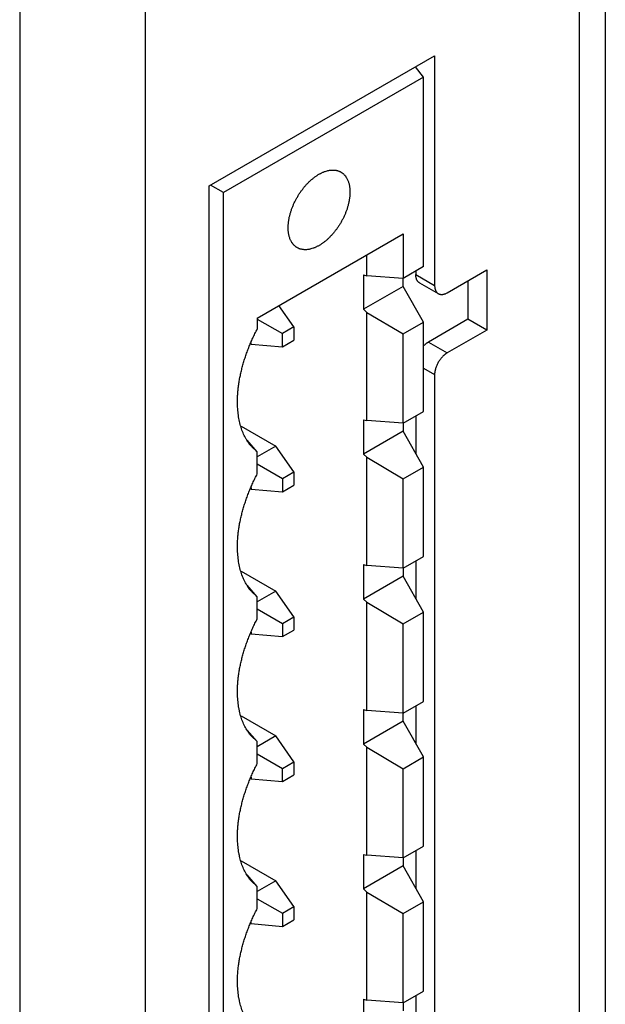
# Model space of a CAD drawing. Header units: inches. Extents: x 0 to 22, y 0 to 25.8.
# Tile 66 of 80: x 8.8 to 9.5, y 23 to 24.1. Entities that reach past the tile are written whole.
import ezdxf

# ---------------------------------------------------------------- set-up
doc = ezdxf.new("R2010")
doc.units = ezdxf.units.IN
doc.header["$LTSCALE"] = 1.21
doc.header["$MEASUREMENT"] = 0
doc.layers.get('0').update_dxf_attribs({"linetype": 'CONTINUOUS'})

msp = doc.modelspace()

# ---------------------------------------------------------------- linework, layer by layer
at = {"color": 6, "linetype": 'CONTINUOUS'}
for p, q in [((9.4883, 24.7079), (9.4883, 22.1124)), ((9.459, 24.6671), (9.459, 22.0715)), ((8.8287, 24.3848), (8.8287, 21.7892)), ((8.9701, 24.3848), (8.9701, 21.7892)), ((9.0422, 23.9415), (9.2961, 24.088)), ((9.2961, 24.088), (9.2961, 23.8292)), ((9.2836, 24.0641), (9.2744, 24.0755)), ((9.2749, 24.0758), (9.2749, 24.075)), ((9.2836, 24.0641), (9.0581, 23.9339)), ((9.2836, 23.8505), (9.2836, 24.0641)), ((9.0581, 23.9339), (9.0436, 23.9423)), ((9.0581, 21.9744), (9.0581, 23.9339)), ((9.0963, 23.7926), (9.2607, 23.8876)), ((9.2607, 23.8876), (9.2607, 23.8373)), ((9.2196, 23.8403), (9.2196, 23.8639)), ((9.2836, 23.8505), (9.2607, 23.8373)), ((9.3102, 23.8211), (9.3548, 23.8468)), ((9.3548, 23.8468), (9.3548, 23.779)), ((9.2158, 23.8413), (9.2196, 23.8403)), ((9.2158, 23.8413), (9.2158, 23.8024)), ((9.2607, 23.8373), (9.2196, 23.8403)), ((9.2606, 23.8282), (9.2606, 23.8373)), ((9.2749, 23.8455), (9.2749, 23.8415)), ((9.2749, 23.8415), (9.2961, 23.8292)), ((9.2606, 23.8282), (9.2158, 23.8024)), ((9.2836, 23.7878), (9.2606, 23.8282)), ((9.279, 23.8323), (9.3002, 23.8201)), ((9.3336, 23.8345), (9.3336, 23.7913)), ((9.1375, 23.7825), (9.1205, 23.8067)), ((9.2196, 23.7989), (9.2158, 23.8024)), ((9.0963, 23.7926), (9.0963, 23.7802)), ((9.0963, 23.7914), (9.1246, 23.775)), ((9.2196, 23.7989), (9.2607, 23.7746)), ((9.2196, 23.677), (9.2196, 23.7989)), ((9.3336, 23.7913), (9.289, 23.7655)), ((9.3548, 23.779), (9.3336, 23.7913)), ((9.1375, 23.7825), (9.1246, 23.775)), ((9.1375, 23.7825), (9.1375, 23.7675)), ((9.2607, 23.7746), (9.2836, 23.7878)), ((9.2836, 23.6872), (9.2836, 23.7878)), ((9.1246, 23.7601), (9.1246, 23.775)), ((9.2607, 23.674), (9.2607, 23.7746)), ((9.3548, 23.779), (9.3102, 23.7533)), ((9.0887, 23.7636), (9.0893, 23.7632)), ((9.0893, 23.7632), (9.0893, 23.765)), ((9.0893, 23.7632), (9.1246, 23.7601)), ((9.1246, 23.7601), (9.1375, 23.7675)), ((9.289, 23.7655), (9.3102, 23.7533)), ((9.2836, 23.736), (9.2961, 23.7288)), ((9.2961, 23.7288), (9.2961, 22.4714)), ((9.2607, 23.674), (9.2836, 23.6872)), ((9.2749, 23.6822), (9.2749, 23.6399)), ((9.0781, 23.6707), (9.1172, 23.6482)), ((9.2158, 23.678), (9.2196, 23.677)), ((9.2158, 23.678), (9.2158, 23.6391)), ((9.2607, 23.674), (9.2196, 23.677)), ((9.2606, 23.674), (9.2606, 23.6649)), ((9.2606, 23.6649), (9.2158, 23.6391)), ((9.2836, 23.6245), (9.2606, 23.6649)), ((9.0963, 23.6418), (9.085, 23.6548)), ((9.0963, 23.6418), (9.0898, 23.6478)), ((9.1172, 23.6482), (9.0963, 23.6361)), ((9.1375, 23.6192), (9.1172, 23.6482)), ((9.0963, 23.6169), (9.0963, 23.6418)), ((9.2196, 23.6356), (9.2158, 23.6391)), ((9.2196, 23.6356), (9.2607, 23.6113)), ((9.2196, 23.5137), (9.2196, 23.6356)), ((9.0963, 23.6281), (9.1246, 23.6117)), ((9.2607, 23.6113), (9.2836, 23.6245)), ((9.2836, 23.5239), (9.2836, 23.6245)), ((9.1246, 23.6117), (9.1375, 23.6192)), ((9.1375, 23.6192), (9.1375, 23.6043)), ((9.0893, 23.6017), (9.0893, 23.5999)), ((9.1246, 23.6117), (9.1246, 23.5968)), ((9.1246, 23.5968), (9.1375, 23.6043)), ((9.2607, 23.5107), (9.2607, 23.6113)), ((9.0887, 23.6003), (9.0893, 23.5999)), ((9.0893, 23.5999), (9.1246, 23.5968)), ((9.2158, 23.5147), (9.2196, 23.5137)), ((9.2158, 23.5147), (9.2158, 23.4758)), ((9.2607, 23.5107), (9.2196, 23.5137)), ((9.2607, 23.5107), (9.2836, 23.5239)), ((9.2749, 23.5189), (9.2749, 23.4766)), ((9.0781, 23.5074), (9.1172, 23.4849)), ((9.2606, 23.5107), (9.2606, 23.5016)), ((9.0963, 23.4785), (9.085, 23.4915)), ((9.2606, 23.5016), (9.2158, 23.4758)), ((9.2836, 23.4612), (9.2606, 23.5016)), ((9.0963, 23.4785), (9.0898, 23.4845)), ((9.1172, 23.4849), (9.0963, 23.4728)), ((9.1375, 23.4559), (9.1172, 23.4849)), ((9.0963, 23.4537), (9.0963, 23.4785)), ((9.2196, 23.4723), (9.2158, 23.4758)), ((9.2196, 23.4723), (9.2607, 23.448)), ((9.2196, 23.3504), (9.2196, 23.4723)), ((9.0963, 23.4648), (9.1246, 23.4484)), ((9.2607, 23.448), (9.2836, 23.4612)), ((9.2836, 23.3606), (9.2836, 23.4612)), ((9.1246, 23.4484), (9.1375, 23.4559)), ((9.1246, 23.4484), (9.1246, 23.4335)), ((9.1375, 23.4559), (9.1375, 23.441)), ((9.2607, 23.3474), (9.2607, 23.448)), ((9.0887, 23.437), (9.0893, 23.4367)), ((9.0893, 23.4384), (9.0893, 23.4367)), ((9.0893, 23.4367), (9.1246, 23.4335)), ((9.1246, 23.4335), (9.1375, 23.441)), ((9.2607, 23.3474), (9.2836, 23.3606)), ((9.2158, 23.3514), (9.2196, 23.3504)), ((9.2158, 23.3514), (9.2158, 23.3125)), ((9.2607, 23.3474), (9.2196, 23.3504)), ((9.2606, 23.3383), (9.2606, 23.3474)), ((9.2749, 23.3556), (9.2749, 23.3133)), ((9.0781, 23.3442), (9.1172, 23.3216)), ((9.2606, 23.3383), (9.2158, 23.3125)), ((9.2836, 23.298), (9.2606, 23.3383)), ((9.0963, 23.3152), (9.085, 23.3282)), ((9.0963, 23.3152), (9.0898, 23.3212)), ((9.1172, 23.3216), (9.0963, 23.3095)), ((9.0963, 23.2904), (9.0963, 23.3152)), ((9.1375, 23.2926), (9.1172, 23.3216)), ((9.2196, 23.309), (9.2158, 23.3125)), ((9.2196, 23.309), (9.2607, 23.2847)), ((9.2196, 23.1871), (9.2196, 23.309)), ((9.0963, 23.3015), (9.1246, 23.2851)), ((9.1246, 23.2851), (9.1375, 23.2926)), ((9.1375, 23.2926), (9.1375, 23.2777)), ((9.2607, 23.2847), (9.2836, 23.298)), ((9.2836, 23.1973), (9.2836, 23.298)), ((9.1246, 23.2702), (9.1246, 23.2851)), ((9.2607, 23.1841), (9.2607, 23.2847)), ((9.0887, 23.2737), (9.0893, 23.2734)), ((9.0893, 23.2751), (9.0893, 23.2734)), ((9.0893, 23.2734), (9.1246, 23.2702)), ((9.1246, 23.2702), (9.1375, 23.2777)), ((9.2607, 23.1841), (9.2836, 23.1973)), ((9.2749, 23.1923), (9.2749, 23.15)), ((9.0781, 23.1809), (9.1172, 23.1583)), ((9.2158, 23.1881), (9.2196, 23.1871)), ((9.2158, 23.1881), (9.2158, 23.1492)), ((9.2607, 23.1841), (9.2196, 23.1871)), ((9.2606, 23.1841), (9.2606, 23.1751)), ((9.2606, 23.1751), (9.2158, 23.1492)), ((9.2836, 23.1347), (9.2606, 23.1751)), ((9.0963, 23.1519), (9.085, 23.1649)), ((9.0963, 23.1519), (9.0898, 23.1579)), ((9.1172, 23.1583), (9.0963, 23.1462)), ((9.1375, 23.1293), (9.1172, 23.1583)), ((9.0963, 23.1271), (9.0963, 23.1519)), ((9.2196, 23.1457), (9.2158, 23.1492)), ((9.0963, 23.1382), (9.1246, 23.1218)), ((9.2196, 23.1457), (9.2607, 23.1214)), ((9.2196, 23.0238), (9.2196, 23.1457)), ((9.1246, 23.1218), (9.1375, 23.1293)), ((9.1375, 23.1293), (9.1375, 23.1144)), ((9.2607, 23.1214), (9.2836, 23.1347)), ((9.2836, 23.034), (9.2836, 23.1347)), ((9.1246, 23.1218), (9.1246, 23.1069)), ((9.1246, 23.1069), (9.1375, 23.1144)), ((9.2607, 23.0208), (9.2607, 23.1214)), ((9.0887, 23.1104), (9.0893, 23.1101)), ((9.0893, 23.1101), (9.0893, 23.1118)), ((9.0893, 23.1101), (9.1246, 23.1069)), ((9.2158, 23.0248), (9.2196, 23.0238)), ((9.2158, 23.0248), (9.2158, 22.9859)), ((9.2607, 23.0208), (9.2836, 23.034)), ((9.2749, 23.029), (9.2749, 22.9867)), ((9.2607, 23.0208), (9.2196, 23.0238)), ((9.2606, 23.0208), (9.2606, 23.0118))]:
    msp.add_line(p, q, dxfattribs=at)
at = {"color": 7, "linetype": 'CONTINUOUS'}
msp.add_line((9.0422, 21.9656), (9.0422, 23.9415), dxfattribs=at)
at = {"color": 6, "linetype": 'CONTINUOUS'}
for points, knots in [([(9.1311, 23.8944), (9.1311, 23.8949), (9.1311, 23.8959), (9.1312, 23.8974), (9.1313, 23.8989), (9.1315, 23.9005), (9.1317, 23.9021), (9.1319, 23.9037), (9.1322, 23.9053), (9.1326, 23.9069), (9.133, 23.9086), (9.1336, 23.9108), (9.1344, 23.9135), (9.1356, 23.9168), (9.1369, 23.9201), (9.1384, 23.9234), (9.1398, 23.9261), (9.141, 23.9282), (9.1419, 23.9297), (9.1428, 23.9313), (9.1441, 23.9333), (9.1455, 23.9353), (9.1469, 23.9372), (9.1483, 23.9391), (9.1502, 23.9413), (9.1521, 23.9435), (9.1537, 23.9451), (9.1553, 23.9467), (9.157, 23.9482), (9.1587, 23.9496), (9.1599, 23.9506), (9.1612, 23.9516), (9.1625, 23.9525), (9.1637, 23.9534), (9.165, 23.9542), (9.1663, 23.9549), (9.1676, 23.9556), (9.1689, 23.9562), (9.1701, 23.9568), (9.1714, 23.9573), (9.1731, 23.958), (9.1747, 23.9585), (9.1764, 23.9589), (9.178, 23.9592), (9.1796, 23.9593), (9.1811, 23.9594), (9.1823, 23.9594), (9.1834, 23.9593), (9.1845, 23.9592), (9.1856, 23.959), (9.1866, 23.9587), (9.1876, 23.9584), (9.1886, 23.958), (9.1896, 23.9576), (9.1902, 23.9573), (9.1905, 23.9571)], [0, 0, 0, 0, 0.015164, 0.030618, 0.046349, 0.062346, 0.078596, 0.095086, 0.111802, 0.128731, 0.145859, 0.163175, 0.198316, 0.234049, 0.270263, 0.306833, 0.343624, 0.362062, 0.380505, 0.398937, 0.41734, 0.453997, 0.472218, 0.490347, 0.526259, 0.561616, 0.57905, 0.596303, 0.630205, 0.646833, 0.66323, 0.679386, 0.695291, 0.710938, 0.726317, 0.741422, 0.756247, 0.77079, 0.785048, 0.79902, 0.812705, 0.839219, 0.852062, 0.864635, 0.889011, 0.900845, 0.91246, 0.923872, 0.935102, 0.946172, 0.957106, 0.967929, 0.978667, 0.989348, 1, 1, 1, 1]), ([(9.1905, 23.9571), (9.1907, 23.957), (9.1911, 23.9567), (9.1917, 23.9564), (9.1922, 23.9559), (9.193, 23.9554), (9.1938, 23.9546), (9.1947, 23.9537), (9.1953, 23.953), (9.1957, 23.9524), (9.1962, 23.9518), (9.1967, 23.9509), (9.1974, 23.9498), (9.198, 23.9484), (9.1987, 23.9469), (9.1992, 23.9454), (9.1997, 23.9437), (9.2, 23.942), (9.2003, 23.9402), (9.2005, 23.9384), (9.2007, 23.9365), (9.2007, 23.9352), (9.2007, 23.9346)], [0, 0, 0, 0, 0.026938, 0.053909, 0.080945, 0.108078, 0.162744, 0.218156, 0.246216, 0.274544, 0.303167, 0.332107, 0.391017, 0.451444, 0.513522, 0.577366, 0.643072, 0.710693, 0.780227, 0.851651, 0.924925, 1, 1, 1, 1]), ([(9.2007, 23.9346), (9.2007, 23.9341), (9.2007, 23.9331), (9.2006, 23.9316), (9.2005, 23.93), (9.2003, 23.9285), (9.2001, 23.9269), (9.1998, 23.9253), (9.1995, 23.9237), (9.1992, 23.922), (9.1988, 23.9204), (9.1982, 23.9182), (9.1974, 23.9154), (9.1962, 23.9121), (9.1948, 23.9088), (9.1933, 23.9056), (9.192, 23.9029), (9.1908, 23.9008), (9.1899, 23.8992), (9.1889, 23.8977), (9.1876, 23.8957), (9.1863, 23.8937), (9.1849, 23.8918), (9.1834, 23.8899), (9.1816, 23.8876), (9.1796, 23.8855), (9.178, 23.8838), (9.1764, 23.8822), (9.1748, 23.8807), (9.1731, 23.8793), (9.1718, 23.8783), (9.1706, 23.8774), (9.1693, 23.8765), (9.168, 23.8756), (9.1667, 23.8748), (9.1655, 23.8741), (9.1642, 23.8734), (9.1629, 23.8727), (9.1616, 23.8721), (9.1604, 23.8716), (9.1587, 23.871), (9.157, 23.8705), (9.1554, 23.8701), (9.1538, 23.8698), (9.1522, 23.8696), (9.1506, 23.8695), (9.1495, 23.8696), (9.1484, 23.8696), (9.1473, 23.8698), (9.1462, 23.87), (9.1452, 23.8702), (9.1441, 23.8705), (9.1431, 23.8709), (9.1422, 23.8714), (9.1416, 23.8717), (9.1413, 23.8719)], [0, 0, 0, 0, 0.015164, 0.030618, 0.046349, 0.062346, 0.078596, 0.095086, 0.111802, 0.128731, 0.145859, 0.163175, 0.198316, 0.234049, 0.270263, 0.306833, 0.343624, 0.362062, 0.380505, 0.398937, 0.41734, 0.453997, 0.472218, 0.490347, 0.526259, 0.561616, 0.57905, 0.596303, 0.630205, 0.646833, 0.66323, 0.679386, 0.695291, 0.710938, 0.726317, 0.741422, 0.756247, 0.77079, 0.785048, 0.79902, 0.812705, 0.839219, 0.852062, 0.864635, 0.889011, 0.900845, 0.91246, 0.923872, 0.935102, 0.946172, 0.957106, 0.967929, 0.978667, 0.989348, 1, 1, 1, 1]), ([(9.1413, 23.8719), (9.1411, 23.872), (9.1407, 23.8722), (9.1401, 23.8726), (9.1395, 23.873), (9.1388, 23.8736), (9.1379, 23.8744), (9.1371, 23.8753), (9.1365, 23.876), (9.136, 23.8766), (9.1356, 23.8772), (9.135, 23.878), (9.1344, 23.8791), (9.1337, 23.8805), (9.1331, 23.882), (9.1326, 23.8836), (9.1321, 23.8852), (9.1317, 23.887), (9.1314, 23.8887), (9.1312, 23.8906), (9.1311, 23.8925), (9.1311, 23.8937), (9.1311, 23.8944)], [0, 0, 0, 0, 0.026938, 0.053909, 0.080945, 0.108078, 0.162744, 0.218156, 0.246216, 0.274544, 0.303167, 0.332107, 0.391017, 0.451444, 0.513522, 0.577366, 0.643072, 0.710693, 0.780227, 0.851651, 0.924925, 1, 1, 1, 1]), ([(9.279, 23.8323), (9.2788, 23.8324), (9.2785, 23.8326), (9.2781, 23.833), (9.2776, 23.8333), (9.2772, 23.8338), (9.2769, 23.8342), (9.2765, 23.8347), (9.2762, 23.8353), (9.2759, 23.8358), (9.2757, 23.8365), (9.2755, 23.8371), (9.2753, 23.8378), (9.2751, 23.8385), (9.275, 23.8392), (9.2749, 23.8402), (9.2749, 23.841), (9.2749, 23.8415)], [0, 0, 0, 0, 0.053862, 0.107989, 0.162635, 0.218039, 0.274427, 0.332006, 0.390968, 0.451489, 0.513717, 0.57773, 0.643569, 0.711247, 0.780759, 0.852086, 1, 1, 1, 1]), ([(9.2961, 23.8292), (9.2961, 23.8287), (9.2961, 23.8279), (9.2962, 23.8269), (9.2963, 23.8262), (9.2965, 23.8255), (9.2967, 23.8248), (9.2969, 23.8242), (9.2972, 23.8236), (9.2974, 23.823), (9.2977, 23.8225), (9.2981, 23.822), (9.2985, 23.8215), (9.2989, 23.8211), (9.2993, 23.8207), (9.2997, 23.8204), (9.3001, 23.8202), (9.3002, 23.8201)], [0, 0, 0, 0, 0.147914, 0.219241, 0.288753, 0.356431, 0.42227, 0.486283, 0.548511, 0.609032, 0.667994, 0.725573, 0.781961, 0.837365, 0.892011, 0.946138, 1, 1, 1, 1]), ([(9.3002, 23.8201), (9.3004, 23.82), (9.3007, 23.8198), (9.3013, 23.8196), (9.3018, 23.8194), (9.3024, 23.8193), (9.303, 23.8192), (9.3036, 23.8191), (9.3042, 23.8191), (9.3048, 23.8192), (9.3055, 23.8193), (9.3061, 23.8194), (9.3068, 23.8196), (9.3075, 23.8198), (9.3082, 23.82), (9.3091, 23.8204), (9.3098, 23.8208), (9.3102, 23.8211)], [0, 0, 0, 0, 0.053861, 0.107986, 0.162631, 0.218035, 0.274421, 0.332, 0.390961, 0.451482, 0.51371, 0.577724, 0.643563, 0.711242, 0.780755, 0.852083, 1, 1, 1, 1]), ([(9.074, 23.6981), (9.074, 23.6997), (9.0741, 23.7029), (9.0743, 23.7078), (9.0748, 23.7127), (9.0754, 23.7178), (9.0762, 23.7229), (9.0772, 23.728), (9.0784, 23.7332), (9.0797, 23.7384), (9.0812, 23.7437), (9.0829, 23.7489), (9.0848, 23.7542), (9.0868, 23.7595), (9.0889, 23.7647), (9.0912, 23.7699), (9.0937, 23.7751), (9.0954, 23.7785), (9.0963, 23.7802)], [0, 0, 0, 0, 0.05548, 0.112191, 0.170076, 0.22907, 0.289111, 0.350139, 0.412098, 0.474924, 0.538553, 0.602916, 0.667939, 0.73355, 0.799667, 0.866188, 0.933002, 1, 1, 1, 1]), ([(9.2836, 23.7612), (9.2841, 23.7616), (9.2847, 23.7623), (9.2856, 23.7631), (9.2863, 23.7636), (9.2869, 23.7642), (9.2876, 23.7647), (9.2883, 23.7651), (9.2888, 23.7654), (9.289, 23.7655)], [0, 0, 0, 0, 0.263973, 0.392969, 0.519688, 0.643933, 0.765516, 0.884259, 1, 1, 1, 1]), ([(9.3102, 23.7533), (9.31, 23.7532), (9.3095, 23.7529), (9.3088, 23.7524), (9.3081, 23.7519), (9.3075, 23.7514), (9.3068, 23.7508), (9.3059, 23.75), (9.3048, 23.7489), (9.3035, 23.7475), (9.3023, 23.746), (9.3012, 23.7444), (9.3002, 23.7427), (9.2993, 23.741), (9.2985, 23.7393), (9.2977, 23.7375), (9.2971, 23.7357), (9.2968, 23.7342), (9.2965, 23.733), (9.2964, 23.7321), (9.2962, 23.7313), (9.2961, 23.7304), (9.2961, 23.7296), (9.2961, 23.7291), (9.2961, 23.7288)], [0, 0, 0, 0, 0.027463, 0.055643, 0.0845, 0.113992, 0.144074, 0.174698, 0.237368, 0.30162, 0.367074, 0.433337, 0.500005, 0.566673, 0.632936, 0.698389, 0.76264, 0.825308, 0.855931, 0.886012, 0.915503, 0.94436, 0.972538, 1, 1, 1, 1]), ([(9.0898, 23.6478), (9.0891, 23.6486), (9.0879, 23.6501), (9.0861, 23.6524), (9.0845, 23.6549), (9.0824, 23.6585), (9.0801, 23.6633), (9.0783, 23.6684), (9.0771, 23.6727), (9.0763, 23.676), (9.0756, 23.6795), (9.075, 23.683), (9.0746, 23.6867), (9.0742, 23.6904), (9.0741, 23.6943), (9.074, 23.6968), (9.074, 23.6981)], [0, 0, 0, 0, 0.053952, 0.108706, 0.164363, 0.221019, 0.337623, 0.459136, 0.521882, 0.585995, 0.651504, 0.718429, 0.786766, 0.856492, 0.927581, 1, 1, 1, 1]), ([(9.074, 23.5348), (9.074, 23.5364), (9.0741, 23.5396), (9.0743, 23.5445), (9.0748, 23.5495), (9.0754, 23.5545), (9.0762, 23.5596), (9.0772, 23.5647), (9.0784, 23.5699), (9.0797, 23.5751), (9.0812, 23.5804), (9.0829, 23.5856), (9.0848, 23.5909), (9.0868, 23.5962), (9.0889, 23.6014), (9.0912, 23.6066), (9.0937, 23.6118), (9.0954, 23.6152), (9.0963, 23.6169)], [0, 0, 0, 0, 0.05548, 0.112191, 0.170076, 0.22907, 0.289111, 0.350139, 0.412098, 0.474924, 0.538553, 0.602916, 0.667939, 0.73355, 0.799667, 0.866188, 0.933002, 1, 1, 1, 1]), ([(9.0898, 23.4845), (9.0891, 23.4853), (9.0879, 23.4868), (9.0861, 23.4891), (9.0845, 23.4917), (9.0824, 23.4952), (9.0801, 23.5), (9.0783, 23.5051), (9.0771, 23.5094), (9.0763, 23.5127), (9.0756, 23.5162), (9.075, 23.5197), (9.0746, 23.5234), (9.0742, 23.5271), (9.0741, 23.531), (9.074, 23.5335), (9.074, 23.5348)], [0, 0, 0, 0, 0.053952, 0.108706, 0.164363, 0.221019, 0.337623, 0.459136, 0.521882, 0.585995, 0.651504, 0.718429, 0.786766, 0.856492, 0.927581, 1, 1, 1, 1]), ([(9.074, 23.3716), (9.074, 23.3731), (9.0741, 23.3764), (9.0743, 23.3812), (9.0748, 23.3862), (9.0754, 23.3912), (9.0762, 23.3963), (9.0772, 23.4014), (9.0784, 23.4066), (9.0797, 23.4118), (9.0812, 23.4171), (9.0829, 23.4223), (9.0848, 23.4276), (9.0868, 23.4329), (9.0889, 23.4381), (9.0912, 23.4434), (9.0937, 23.4485), (9.0954, 23.452), (9.0963, 23.4537)], [0, 0, 0, 0, 0.05548, 0.112191, 0.170076, 0.22907, 0.289111, 0.350139, 0.412098, 0.474924, 0.538553, 0.602916, 0.667939, 0.73355, 0.799667, 0.866188, 0.933002, 1, 1, 1, 1]), ([(9.0898, 23.3212), (9.0891, 23.322), (9.0879, 23.3235), (9.0861, 23.3258), (9.0845, 23.3284), (9.0824, 23.3319), (9.0801, 23.3367), (9.0783, 23.3418), (9.0771, 23.3461), (9.0763, 23.3494), (9.0756, 23.3529), (9.075, 23.3565), (9.0746, 23.3601), (9.0742, 23.3639), (9.0741, 23.3677), (9.074, 23.3703), (9.074, 23.3716)], [0, 0, 0, 0, 0.053952, 0.108706, 0.164363, 0.221019, 0.337623, 0.459136, 0.521882, 0.585995, 0.651504, 0.718429, 0.786766, 0.856492, 0.927581, 1, 1, 1, 1]), ([(9.074, 23.2083), (9.074, 23.2098), (9.0741, 23.2131), (9.0743, 23.2179), (9.0748, 23.2229), (9.0754, 23.2279), (9.0762, 23.233), (9.0772, 23.2381), (9.0784, 23.2433), (9.0797, 23.2485), (9.0812, 23.2538), (9.0829, 23.2591), (9.0848, 23.2643), (9.0868, 23.2696), (9.0889, 23.2748), (9.0912, 23.2801), (9.0937, 23.2852), (9.0954, 23.2887), (9.0963, 23.2904)], [0, 0, 0, 0, 0.05548, 0.112191, 0.170076, 0.22907, 0.289111, 0.350139, 0.412098, 0.474924, 0.538553, 0.602916, 0.667939, 0.73355, 0.799667, 0.866188, 0.933002, 1, 1, 1, 1]), ([(9.0898, 23.1579), (9.0891, 23.1587), (9.0879, 23.1602), (9.0861, 23.1626), (9.0845, 23.1651), (9.0824, 23.1686), (9.0801, 23.1734), (9.0783, 23.1785), (9.0771, 23.1828), (9.0763, 23.1861), (9.0756, 23.1896), (9.075, 23.1932), (9.0746, 23.1968), (9.0742, 23.2006), (9.0741, 23.2044), (9.074, 23.207), (9.074, 23.2083)], [0, 0, 0, 0, 0.053952, 0.108706, 0.164363, 0.221019, 0.337623, 0.459136, 0.521882, 0.585995, 0.651504, 0.718429, 0.786766, 0.856492, 0.927581, 1, 1, 1, 1]), ([(9.074, 23.045), (9.074, 23.0466), (9.0741, 23.0498), (9.0743, 23.0546), (9.0748, 23.0596), (9.0754, 23.0646), (9.0762, 23.0697), (9.0772, 23.0748), (9.0784, 23.08), (9.0797, 23.0852), (9.0812, 23.0905), (9.0829, 23.0958), (9.0848, 23.101), (9.0868, 23.1063), (9.0889, 23.1115), (9.0912, 23.1168), (9.0937, 23.1219), (9.0954, 23.1254), (9.0963, 23.1271)], [0, 0, 0, 0, 0.05548, 0.112191, 0.170076, 0.22907, 0.289111, 0.350139, 0.412098, 0.474924, 0.538553, 0.602916, 0.667939, 0.73355, 0.799667, 0.866188, 0.933002, 1, 1, 1, 1]), ([(9.0898, 22.9947), (9.0891, 22.9954), (9.0879, 22.9969), (9.0861, 22.9993), (9.0845, 23.0018), (9.0824, 23.0053), (9.0801, 23.0101), (9.0783, 23.0152), (9.0771, 23.0195), (9.0763, 23.0228), (9.0756, 23.0263), (9.075, 23.0299), (9.0746, 23.0335), (9.0742, 23.0373), (9.0741, 23.0411), (9.074, 23.0437), (9.074, 23.045)], [0, 0, 0, 0, 0.053952, 0.108706, 0.164363, 0.221019, 0.337623, 0.459136, 0.521882, 0.585995, 0.651504, 0.718429, 0.786766, 0.856492, 0.927581, 1, 1, 1, 1])]:
    msp.add_open_spline(points, degree=3, knots=knots, dxfattribs=at)

doc.saveas('drawing.dxf')
